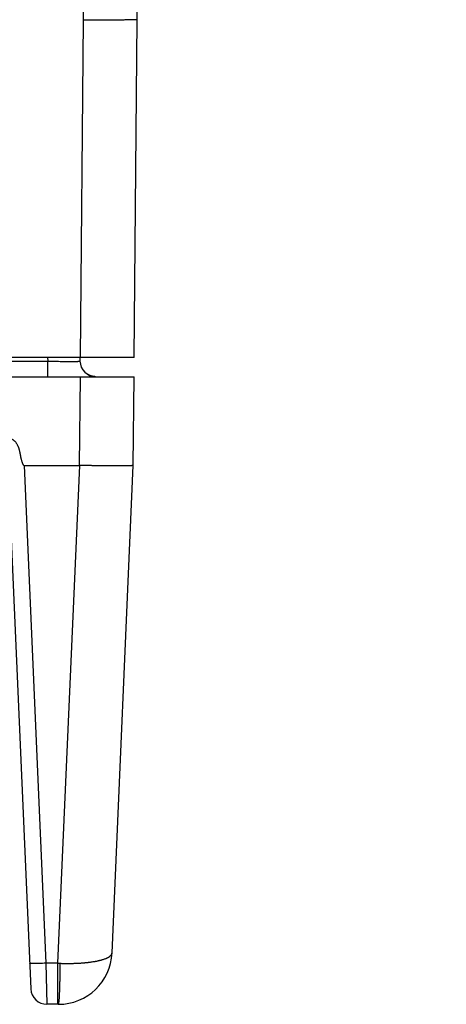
# Model space of a CAD drawing. Header units: inches. Extents: x 0 to 34, y 0 to 22.
# Tile 192 of 224: x 21.4 to 22.2, y 9 to 10.9. Entities that reach past the tile are written whole.
import ezdxf

# ---------------------------------------------------------------- set-up
doc = ezdxf.new("R2010")
doc.units = ezdxf.units.IN
doc.header["$LTSCALE"] = 1.87
doc.header["$MEASUREMENT"] = 0
doc.layers.get('0').update_dxf_attribs({"linetype": 'CONTINUOUS'})
doc.layers.add('DIMENSIONS', color=7, linetype='CONTINUOUS')
doc.styles.get("Standard").update_dxf_attribs({"font": 'txt', "width": 0.8})
doc.dimstyles.new('DIMSTYLE_1', dxfattribs={"dimtxt": 0.125, "dimasz": 0.18, "dimexe": 0.125, "dimexo": 0.0625, "dimgap": 0.03125, "dimtad": 0, "dimtih": 1, "dimtoh": 1, "dimdec": 3, "dimzin": 4, "dimdsep": 46, "dimtxsty": 'STANDARD', "dimblk": '_FILLED', "dimblk1": '_FILLED', "dimblk2": '_FILLED', "dimcen": 0.09, "dimadec": 0, "dimazin": 0, "dimtp": 0.01, "dimtm": 0.01, "dimtfac": 1, "dimtdec": 3, "dimtofl": 0, "dimtmove": 0, "dimatfit": 3, "dimldrblk": '_FILLED', "dimfxl": 1, "dimtolj": 1, "dimtzin": 4, "dimarcsym": 0})
doc.dimstyles.new('DIMSTYLE_2', dxfattribs={"dimtxt": 0.125, "dimasz": 0.18, "dimexe": 0.125, "dimexo": 0.0625, "dimgap": 0.03125, "dimtad": 0, "dimtih": 1, "dimtoh": 1, "dimzin": 4, "dimdsep": 46, "dimtxsty": 'STANDARD', "dimblk": '_FILLED', "dimblk1": '_FILLED', "dimblk2": '_FILLED', "dimcen": 0.09, "dimadec": 0, "dimazin": 0, "dimtp": 0.01, "dimtm": 0.01, "dimtfac": 1, "dimtofl": 0, "dimtmove": 0, "dimatfit": 3, "dimldrblk": '_FILLED', "dimfxl": 1, "dimtolj": 1, "dimtzin": 4, "dimarcsym": 0})

# ---------------------------------------------------------------- blocks, each defined once
blk = doc.blocks.new('*D2')
at = {"layer": 'DIMENSIONS', "color": 2, "linetype": 'CONTINUOUS'}
blk.add_line((21.6467, 10.9372), (21.6467, 13.2512), dxfattribs=at)
at = {"layer": 'DIMENSIONS', "color": 2, "linetype": 'CONTINUOUS', "insert": (21.5842, 13.3137), "char_height": 0.125, "width": 1.525, "attachment_point": 1, "rotation": 90, "line_spacing_factor": 0.9}
blk.add_mtext('15.994{\\Ftxt.shx;\\W1.000000;\\H0.125000; }[406.25]', dxfattribs=at)
blk = doc.blocks.new('_FILLED')
at = {"color": 0, "linetype": 'BYBLOCK'}
blk.add_solid([(0, 0), (-1, 0.174), (-1, -0.174)], dxfattribs=at)
blk = doc.blocks.new('*D30')
at = {"layer": 'DIMENSIONS', "color": 2, "linetype": 'CONTINUOUS'}
blk.add_line((21.6647, 12.5637), (22.2192, 12.5637), dxfattribs=at)
at = {"layer": 'DIMENSIONS', "color": 2, "linetype": 'CONTINUOUS', "insert": (22.2817, 12.6262), "char_height": 0.125, "width": 1.125, "attachment_point": 1, "line_spacing_factor": 0.9}
blk.add_mtext('3.52{\\Ftxt.shx;\\W1.000000;\\H0.125000; }[89.5]', dxfattribs=at)

msp = doc.modelspace()

# ---------------------------------------------------------------- linework, layer by layer
at = {"color": 7, "linetype": 'CONTINUOUS'}
for p, q in [((21.5467, 10.8738), (21.5322, 12.5334)), ((21.6467, 10.8747), (21.6322, 12.5339)), ((21.5412, 10.2456), (21.5467, 10.8738)), ((21.6412, 10.2456), (21.6467, 10.8747)), ((21.6412, 10.2456), (5.6528, 10.2456)), ((18.5171, 10.2386), (21.4803, 10.2386)), ((21.4801, 10.2456), (21.4803, 10.2386)), ((21.4803, 10.2097), (21.4803, 10.2386)), ((21.54, 10.2456), (21.5403, 10.2386)), ((21.5527, 10.2154), (21.5525, 10.2155)), ((18.5159, 10.2097), (21.6412, 10.2097)), ((21.5397, 10.0445), (21.5412, 10.2097)), ((21.5529, 10.2152), (21.5527, 10.2154)), ((21.5694, 10.2097), (21.5692, 10.2097)), ((21.6397, 10.0445), (21.6412, 10.2097)), ((21.4362, 10.0445), (21.5397, 10.0445)), ((21.4362, 10.0445), (21.4766, 9.1172)), ((21.4994, 9.1172), (21.5398, 10.0445)), ((21.6001, 9.1363), (21.6397, 10.0445)), ((21.4103, 9.9502), (21.4488, 9.0694)), ((21.4994, 9.1172), (21.4766, 9.1172)), ((21.4766, 9.1172), (21.4787, 9.0407)), ((21.4994, 9.0407), (21.4994, 9.1172)), ((21.4994, 9.1172), (21.5035, 9.117)), ((21.5002, 9.0407), (21.4787, 9.0407))]:
    msp.add_line(p, q, dxfattribs=at)
msp.add_lwpolyline([(21.5692, 10.2097), (21.5689, 10.2097), (21.5688, 10.2097), (21.5687, 10.2097), (21.5685, 10.2097), (21.5684, 10.2097), (21.5682, 10.2097), (21.5681, 10.2097), (21.5679, 10.2098), (21.5678, 10.2098), (21.5676, 10.2098), (21.5674, 10.2098), (21.5673, 10.2098), (21.5671, 10.2098), (21.5669, 10.2099), (21.5667, 10.2099), (21.5665, 10.2099), (21.5663, 10.2099), (21.5661, 10.2099), (21.5659, 10.21), (21.5657, 10.21), (21.5655, 10.21), (21.5653, 10.2101), (21.5651, 10.2101), (21.5649, 10.2101), (21.5647, 10.2102), (21.5645, 10.2102), (21.5643, 10.2103), (21.5641, 10.2103), (21.5639, 10.2104), (21.5637, 10.2104), (21.5634, 10.2105), (21.5632, 10.2105), (21.563, 10.2106), (21.5628, 10.2106), (21.5626, 10.2107), (21.5623, 10.2107), (21.5621, 10.2108), (21.5619, 10.2109), (21.5616, 10.2109), (21.5614, 10.211), (21.5612, 10.2111), (21.561, 10.2111), (21.5607, 10.2112), (21.5605, 10.2113), (21.5603, 10.2114), (21.56, 10.2115), (21.5598, 10.2116), (21.5595, 10.2116), (21.5593, 10.2117), (21.559, 10.2118), (21.5588, 10.2119), (21.5585, 10.212), (21.5583, 10.2122), (21.558, 10.2123), (21.5578, 10.2124), (21.5575, 10.2125), (21.5573, 10.2126), (21.557, 10.2128), (21.5567, 10.2129), (21.5565, 10.213), (21.5562, 10.2132), (21.5559, 10.2133), (21.5556, 10.2135), (21.5554, 10.2136), (21.5551, 10.2138), (21.5548, 10.214), (21.5545, 10.2141), (21.5542, 10.2143), (21.554, 10.2145), (21.5537, 10.2147), (21.5534, 10.2149), (21.5531, 10.2151), (21.5529, 10.2152)], dxfattribs=at)
for centre, radius, start, end in [((21.5703, 10.2397), 0.03, 182, 268.7073), ((21.5002, 9.1407), 0.1, 269.9999, 357.5264), ((21.4787, 9.0707), 0.03, 182.5, 270)]:
    msp.add_arc(centre, radius, start, end, dxfattribs=at)
for points, knots in [([(21.6467, 10.8747), (21.6467, 10.8747), (21.6467, 10.8747), (21.6467, 10.8747), (21.6466, 10.8747), (21.6466, 10.8746), (21.6466, 10.8746), (21.6466, 10.8746), (21.6465, 10.8746), (21.6465, 10.8746), (21.6464, 10.8746), (21.6463, 10.8746), (21.6462, 10.8746), (21.6461, 10.8746), (21.6459, 10.8746), (21.6456, 10.8745), (21.6452, 10.8745), (21.6447, 10.8745), (21.6442, 10.8745), (21.6437, 10.8745), (21.643, 10.8744), (21.6424, 10.8744), (21.6416, 10.8744), (21.6405, 10.8744), (21.639, 10.8743), (21.637, 10.8743), (21.6348, 10.8743), (21.6324, 10.8742), (21.6298, 10.8742), (21.6269, 10.8742), (21.6239, 10.8741), (21.6207, 10.8741), (21.6161, 10.874), (21.6099, 10.874), (21.6021, 10.8739), (21.5937, 10.8739), (21.5848, 10.8739), (21.5756, 10.8738), (21.5661, 10.8738), (21.5564, 10.8738), (21.5499, 10.8738), (21.5467, 10.8738)], [0, 0, 0, 0, 0.000097, 0.000211, 0.000361, 0.000546, 0.000763, 0.001014, 0.001302, 0.001987, 0.002821, 0.003806, 0.00494, 0.006223, 0.007654, 0.010965, 0.014871, 0.019369, 0.024457, 0.030132, 0.036391, 0.043229, 0.050644, 0.058631, 0.076299, 0.096191, 0.11826, 0.142452, 0.16871, 0.19697, 0.227164, 0.259219, 0.293058, 0.365759, 0.444566, 0.528722, 0.617414, 0.70979, 0.80496, 0.902009, 1, 1, 1, 1]), ([(21.4803, 10.2386), (21.4813, 10.2386), (21.4833, 10.2386), (21.4862, 10.2385), (21.4891, 10.2385), (21.4929, 10.2384), (21.4977, 10.2384), (21.5032, 10.2383), (21.5085, 10.2382), (21.5135, 10.2382), (21.5182, 10.2382), (21.5219, 10.2382), (21.5247, 10.2382), (21.5266, 10.2382), (21.5284, 10.2382), (21.5301, 10.2382), (21.5317, 10.2382), (21.5332, 10.2382), (21.5345, 10.2383), (21.5357, 10.2383), (21.5367, 10.2383), (21.5376, 10.2384), (21.5384, 10.2384), (21.539, 10.2384), (21.5394, 10.2385), (21.5396, 10.2385), (21.5398, 10.2385), (21.5399, 10.2385), (21.54, 10.2385), (21.5401, 10.2385), (21.5401, 10.2385), (21.5402, 10.2386), (21.5402, 10.2386), (21.5402, 10.2386), (21.5402, 10.2386), (21.5403, 10.2386), (21.5403, 10.2386), (21.5403, 10.2386)], [0, 0, 0, 0, 0.049023, 0.097929, 0.146601, 0.194922, 0.290049, 0.382393, 0.471061, 0.555197, 0.633989, 0.706673, 0.740503, 0.772548, 0.802731, 0.830979, 0.857225, 0.881405, 0.903462, 0.923344, 0.941004, 0.9564, 0.969498, 0.980269, 0.984774, 0.988691, 0.992017, 0.993459, 0.994753, 0.995901, 0.996901, 0.997755, 0.998465, 0.999035, 0.99927, 0.999472, 1, 1, 1, 1]), ([(21.4123, 10.094), (21.4124, 10.094), (21.4125, 10.0939), (21.4128, 10.0938), (21.413, 10.0937), (21.4132, 10.0936), (21.4134, 10.0935), (21.4136, 10.0934), (21.4138, 10.0933), (21.4141, 10.0932), (21.4145, 10.093), (21.415, 10.0926), (21.416, 10.092), (21.417, 10.0913), (21.418, 10.0904), (21.4189, 10.0895), (21.42, 10.0883), (21.4212, 10.0868), (21.4223, 10.0852), (21.4235, 10.083), (21.4245, 10.0809), (21.4252, 10.0791), (21.4256, 10.0779), (21.4262, 10.0764), (21.4266, 10.0749), (21.4269, 10.0736), (21.4273, 10.0724), (21.4276, 10.0708), (21.4279, 10.0695), (21.428, 10.0689)], [0, 0, 0, 0, 0.007814, 0.015627, 0.023441, 0.031254, 0.039068, 0.046882, 0.054696, 0.062509, 0.078136, 0.093764, 0.125016, 0.187501, 0.218754, 0.250008, 0.3125, 0.374996, 0.437495, 0.499995, 0.624959, 0.656213, 0.687467, 0.749972, 0.812478, 0.843732, 0.874986, 0.937493, 1, 1, 1, 1]), ([(21.428, 10.0689), (21.4282, 10.0678), (21.4286, 10.0657), (21.4291, 10.063), (21.4296, 10.0608), (21.43, 10.0592), (21.4303, 10.0576), (21.4307, 10.056), (21.4312, 10.0544), (21.4316, 10.0528), (21.432, 10.0515), (21.4323, 10.0505), (21.4326, 10.0497), (21.4329, 10.0489), (21.4332, 10.0482), (21.4335, 10.0474), (21.4338, 10.0468), (21.4341, 10.0463), (21.4343, 10.046), (21.4345, 10.0456), (21.4348, 10.0453), (21.435, 10.045), (21.4352, 10.0449), (21.4354, 10.0447), (21.4356, 10.0446), (21.4358, 10.0445), (21.436, 10.0445), (21.4361, 10.0445), (21.4362, 10.0445)], [0, 0, 0, 0, 0.125004, 0.250007, 0.312509, 0.375012, 0.437514, 0.500016, 0.562517, 0.625019, 0.68752, 0.718771, 0.750022, 0.781273, 0.812524, 0.843774, 0.875023, 0.890649, 0.906274, 0.921899, 0.937523, 0.953143, 0.960956, 0.968769, 0.97658, 0.984389, 0.992196, 1, 1, 1, 1]), ([(21.6397, 10.0445), (21.6397, 10.0445), (21.6397, 10.0445), (21.6397, 10.0444), (21.6397, 10.0444), (21.6397, 10.0444), (21.6397, 10.0444), (21.6397, 10.0444), (21.6396, 10.0443), (21.6396, 10.0443), (21.6396, 10.0443), (21.6395, 10.0443), (21.6395, 10.0443), (21.6394, 10.0442), (21.6393, 10.0442), (21.6391, 10.0442), (21.639, 10.0442), (21.6388, 10.0441), (21.6386, 10.0441), (21.6385, 10.0441), (21.6382, 10.044), (21.6378, 10.044), (21.6373, 10.044), (21.6367, 10.0439), (21.6361, 10.0439), (21.6354, 10.0438), (21.6347, 10.0438), (21.6336, 10.0437), (21.632, 10.0437), (21.63, 10.0436), (21.6278, 10.0435), (21.6254, 10.0435), (21.6228, 10.0435), (21.62, 10.0434), (21.617, 10.0434), (21.6138, 10.0434), (21.6092, 10.0434), (21.603, 10.0434), (21.5966, 10.0434), (21.5911, 10.0435), (21.5869, 10.0435), (21.5825, 10.0436), (21.578, 10.0437), (21.5735, 10.0437), (21.5688, 10.0438), (21.5649, 10.0439), (21.5617, 10.044), (21.5593, 10.044), (21.5569, 10.0441), (21.5545, 10.0441), (21.5525, 10.0442), (21.5508, 10.0442), (21.5496, 10.0442), (21.5484, 10.0443), (21.5472, 10.0443), (21.546, 10.0443), (21.5449, 10.0443), (21.5441, 10.0443), (21.5435, 10.0444), (21.5429, 10.0444), (21.5423, 10.0444), (21.5417, 10.0444), (21.5409, 10.0445), (21.5402, 10.0445), (21.5398, 10.0445)], [0, 0, 0, 0, 0.000056, 0.000206, 0.000422, 0.000679, 0.000955, 0.001237, 0.001535, 0.001857, 0.002209, 0.002596, 0.003483, 0.004517, 0.005694, 0.007013, 0.008476, 0.010086, 0.011842, 0.013745, 0.015793, 0.020329, 0.025448, 0.03115, 0.03743, 0.044287, 0.051717, 0.059714, 0.077396, 0.097293, 0.119357, 0.143537, 0.169776, 0.19801, 0.228173, 0.260192, 0.29399, 0.366597, 0.445298, 0.486699, 0.529336, 0.573107, 0.617906, 0.663625, 0.710155, 0.757384, 0.781225, 0.805199, 0.82929, 0.853484, 0.877766, 0.889937, 0.902123, 0.914325, 0.92654, 0.938766, 0.951, 0.957121, 0.963243, 0.969367, 0.975493, 0.98162, 0.987747, 1, 1, 1, 1]), ([(21.5035, 9.117), (21.5043, 9.117), (21.5059, 9.117), (21.5083, 9.1169), (21.5107, 9.1169), (21.5131, 9.1168), (21.5155, 9.1168), (21.5179, 9.1168), (21.5202, 9.1168), (21.5226, 9.1168), (21.5249, 9.1169), (21.5272, 9.1169), (21.5295, 9.117), (21.5318, 9.1171), (21.5341, 9.1172), (21.536, 9.1172), (21.5374, 9.1173), (21.5386, 9.1174), (21.5397, 9.1174), (21.5411, 9.1175), (21.5429, 9.1177), (21.5451, 9.1178), (21.5472, 9.118), (21.5493, 9.1182), (21.5514, 9.1184), (21.5534, 9.1186), (21.5554, 9.1188), (21.5574, 9.119), (21.5593, 9.1193), (21.5619, 9.1196), (21.5643, 9.12), (21.5668, 9.1204), (21.5685, 9.1207), (21.5702, 9.121), (21.5719, 9.1213), (21.5736, 9.1217), (21.5751, 9.122), (21.5767, 9.1224), (21.5782, 9.1228), (21.5797, 9.1231), (21.5815, 9.1237), (21.5837, 9.1243), (21.5863, 9.1252), (21.5882, 9.1259), (21.5897, 9.1265), (21.5907, 9.127), (21.5917, 9.1274), (21.5926, 9.1279), (21.5935, 9.1284), (21.5943, 9.1289), (21.5951, 9.1294), (21.5958, 9.1299), (21.5964, 9.1304), (21.5972, 9.1311), (21.5981, 9.1319), (21.5988, 9.1328), (21.5993, 9.1335), (21.5996, 9.1341), (21.5997, 9.1345), (21.5999, 9.1349), (21.5999, 9.1352), (21.6, 9.1355), (21.6, 9.1357), (21.6001, 9.136), (21.6001, 9.1362), (21.6001, 9.1363)], [0, 0, 0, 0, 0.023529, 0.047021, 0.070461, 0.093838, 0.117136, 0.140345, 0.16345, 0.186438, 0.209296, 0.232011, 0.254573, 0.276967, 0.299182, 0.321204, 0.33214, 0.343023, 0.353852, 0.364626, 0.386002, 0.40714, 0.428028, 0.448656, 0.469012, 0.489086, 0.508869, 0.52835, 0.547521, 0.56637, 0.603068, 0.620902, 0.638382, 0.655497, 0.672242, 0.68861, 0.704595, 0.72019, 0.735388, 0.750184, 0.764573, 0.792116, 0.817987, 0.842167, 0.853619, 0.864645, 0.875246, 0.885424, 0.895183, 0.904523, 0.913457, 0.922, 0.93016, 0.937946, 0.952427, 0.965559, 0.971714, 0.977648, 0.983406, 0.986257, 0.989097, 0.99189, 0.994601, 0.997272, 1, 1, 1, 1]), ([(21.4766, 9.1172), (21.4747, 9.1171), (21.4718, 9.117), (21.468, 9.1169), (21.4652, 9.1168), (21.4626, 9.1167), (21.4601, 9.1167), (21.4577, 9.1166), (21.4555, 9.1166), (21.4536, 9.1166), (21.4521, 9.1167), (21.451, 9.1167), (21.4503, 9.1167), (21.4496, 9.1167), (21.449, 9.1168), (21.4485, 9.1168), (21.4481, 9.1168), (21.4478, 9.1169), (21.4476, 9.1169), (21.4474, 9.1169), (21.4473, 9.1169), (21.4471, 9.117), (21.447, 9.117), (21.4469, 9.117), (21.4468, 9.1171), (21.4468, 9.1171), (21.4467, 9.1171), (21.4467, 9.1171), (21.4467, 9.1171), (21.4467, 9.1172), (21.4467, 9.1172), (21.4467, 9.1172)], [0, 0, 0, 0, 0.194452, 0.289318, 0.381392, 0.469791, 0.553669, 0.632223, 0.7047, 0.770411, 0.828728, 0.854939, 0.879102, 0.901159, 0.92106, 0.938762, 0.954225, 0.961108, 0.967422, 0.973163, 0.97833, 0.982925, 0.986947, 0.990401, 0.993296, 0.995646, 0.997484, 0.998232, 0.998883, 0.999462, 1, 1, 1, 1]), ([(21.4998, 9.0407), (21.4998, 9.0407), (21.4998, 9.0407), (21.4999, 9.0407), (21.4999, 9.0407), (21.4999, 9.0408), (21.5, 9.0408), (21.5, 9.0409), (21.5001, 9.0409), (21.5002, 9.0411), (21.5002, 9.0412), (21.5004, 9.0415), (21.5005, 9.0418), (21.5006, 9.0421), (21.5007, 9.0425), (21.5008, 9.0429), (21.5009, 9.0434), (21.501, 9.0439), (21.5011, 9.0445), (21.5012, 9.0451), (21.5013, 9.0457), (21.5014, 9.0464), (21.5015, 9.0472), (21.5016, 9.0482), (21.5018, 9.0496), (21.5019, 9.0515), (21.5021, 9.0535), (21.5022, 9.0556), (21.5023, 9.0579), (21.5024, 9.0603), (21.5025, 9.0629), (21.5026, 9.0656), (21.5027, 9.0694), (21.5029, 9.0745), (21.5031, 9.0809), (21.5032, 9.0877), (21.5034, 9.0947), (21.5034, 9.102), (21.5035, 9.1095), (21.5035, 9.1145), (21.5035, 9.117)], [0, 0, 0, 0, 0.000528, 0.001118, 0.001797, 0.002582, 0.003486, 0.004514, 0.005673, 0.006964, 0.009954, 0.013492, 0.017585, 0.022234, 0.027438, 0.033197, 0.03951, 0.046375, 0.05379, 0.061754, 0.070264, 0.079319, 0.088916, 0.099051, 0.120909, 0.144843, 0.170798, 0.198716, 0.228539, 0.260207, 0.293658, 0.328828, 0.365632, 0.443795, 0.52745, 0.615898, 0.708384, 0.803926, 0.901479, 1, 1, 1, 1])]:
    msp.add_open_spline(points, degree=3, knots=knots, dxfattribs=at)
msp.add_open_spline([(21.6001, 9.1363), (21.6001, 9.1363), (21.6001, 9.1363), (21.6001, 9.1363)], degree=3, dxfattribs=at)

# ---------------------------------------------------------------- dimensions: what is measured, and where the dimension line sits
at = {"layer": 'DIMENSIONS', "color": 2, "linetype": 'CONTINUOUS'}
for feature_location, offset, dtype, origin, dimstyle, picture, middle in [((21.6467, 10.9372), (0, 2.314), 1, (5.6528, 10.8747), 'DIMSTYLE_1', '*D2', (21.6467, 14.0762)), ((21.6647, 12.5637), (0.5545, 0), 0, (21.6022, 9.0407), 'DIMSTYLE_2', '*D30', (22.8442, 12.5637))]:
    dim = msp.add_ordinate_dim(feature_location=feature_location, offset=offset, dtype=dtype, origin=origin, dimstyle=dimstyle, dxfattribs=at)
    dim.commit()
    dim.dimension.update_dxf_attribs({"geometry": picture, "text_midpoint": middle})

doc.saveas('drawing.dxf')
